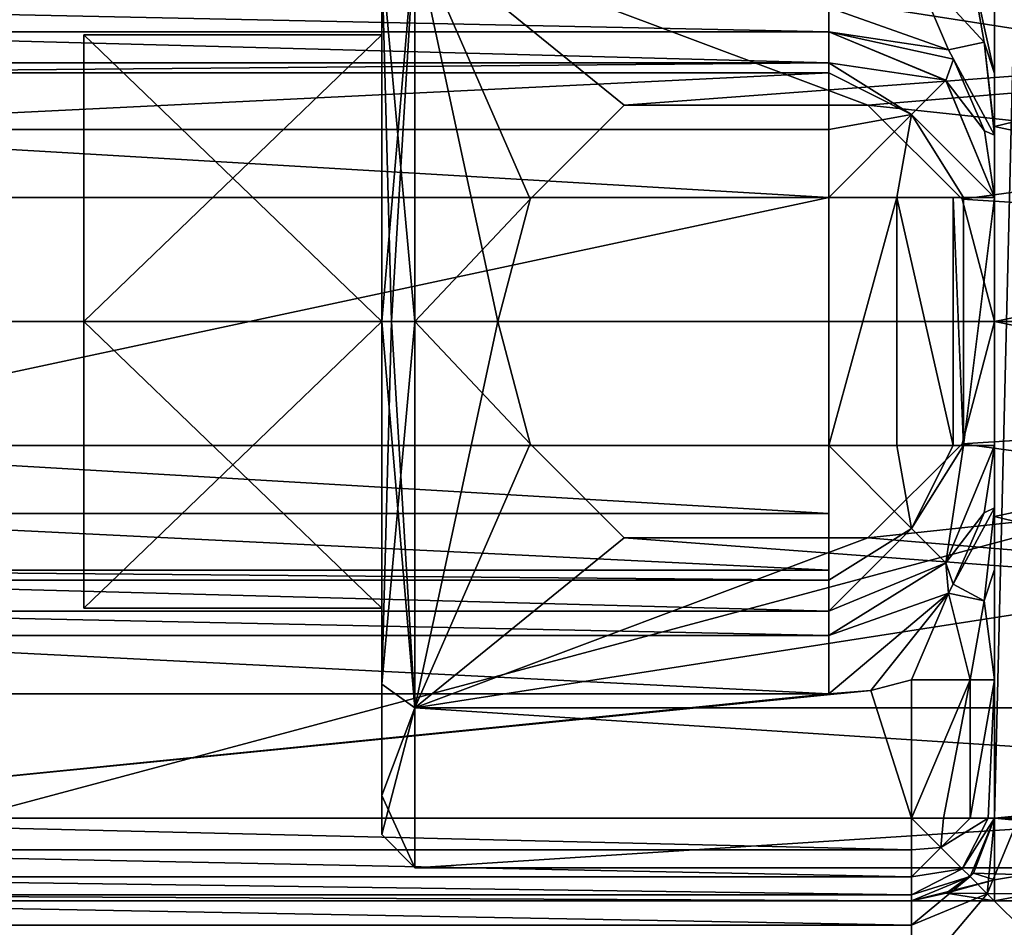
# Model space of a CAD drawing. Extents: x -50 to 50, y -119 to 244.
# Tile 76 of 112: x 12.61 to 18.56, y -3.66 to 1.82. Entities that reach past the tile are written whole.
import ezdxf

# ---------------------------------------------------------------- set-up
doc = ezdxf.new("R2010")
doc.units = 0
doc.header["$LTSCALE"] = 65.185185
for name, color, linetype in [('1034', 7, 'CONTINUOUS'), ('1052', 7, 'CONTINUOUS'), ('1083', 7, 'CONTINUOUS'), ('1084', 7, 'CONTINUOUS'), ('1085', 7, 'CONTINUOUS'), ('1086', 7, 'CONTINUOUS'), ('1087', 7, 'CONTINUOUS'), ('1088', 7, 'CONTINUOUS'), ('1091', 7, 'CONTINUOUS'), ('1092', 7, 'CONTINUOUS'), ('1093', 7, 'CONTINUOUS'), ('1094', 7, 'CONTINUOUS'), ('11', 7, 'CONTINUOUS'), ('114', 7, 'CONTINUOUS'), ('12', 7, 'CONTINUOUS'), ('13', 7, 'CONTINUOUS'), ('14', 7, 'CONTINUOUS'), ('15', 7, 'CONTINUOUS'), ('260', 7, 'CONTINUOUS'), ('265', 7, 'CONTINUOUS'), ('266', 7, 'CONTINUOUS'), ('398', 7, 'CONTINUOUS'), ('399', 7, 'CONTINUOUS'), ('413', 7, 'CONTINUOUS'), ('415', 7, 'CONTINUOUS'), ('416', 7, 'CONTINUOUS'), ('421', 7, 'CONTINUOUS'), ('819', 7, 'CONTINUOUS'), ('820', 7, 'CONTINUOUS'), ('824', 7, 'CONTINUOUS'), ('825', 7, 'CONTINUOUS'), ('826', 7, 'CONTINUOUS'), ('827', 7, 'CONTINUOUS'), ('828', 7, 'CONTINUOUS'), ('829', 7, 'CONTINUOUS'), ('830', 7, 'CONTINUOUS'), ('833', 7, 'CONTINUOUS'), ('834', 7, 'CONTINUOUS'), ('836', 7, 'CONTINUOUS'), ('837', 7, 'CONTINUOUS'), ('838', 7, 'CONTINUOUS'), ('839', 7, 'CONTINUOUS'), ('840', 7, 'CONTINUOUS'), ('841', 7, 'CONTINUOUS'), ('842', 7, 'CONTINUOUS'), ('844', 7, 'CONTINUOUS'), ('9', 7, 'CONTINUOUS')]:
    doc.layers.add(name, color=color, linetype=linetype)

msp = doc.modelspace()

# ---------------------------------------------------------------- linework, layer by layer
at = {"layer": '1034', "linetype": 'CONTINUOUS'}
for points in [[(18, -2.1642, 52.5), (18, -3, 52.5), (17.7537, -2.2284, 52.5), (18, -2.1642, 52.5)], [(10, -3, 52.5), (17.5, -2.25, 52.5), (17.7537, -2.2284, 52.5), (10, -3, 52.5)], [(18, -3, 52.5), (10, -3, 52.5), (17.7537, -2.2284, 52.5), (18, -3, 52.5)], [(10.5, -2.25, 52.5), (17.5, -2.25, 52.5), (10, -3, 52.5), (10.5, -2.25, 52.5)]]:
    msp.add_3dface(points, dxfattribs=at)
at = {"layer": '1052', "linetype": 'CONTINUOUS'}
for points in [[(18.5, 1.178, 45.7042), (18.5, 3, 47.1972), (18.5, 3, 43.5), (18.5, 1.178, 45.7042)], [(18.5, 1.178, 45.7042), (18.5, 3, 43.5), (18.5, -3, 43.5), (18.5, 1.178, 45.7042)], [(18.5, -1.178, 45.7042), (18.5, 1.178, 45.7042), (18.5, -3, 43.5), (18.5, -1.178, 45.7042)], [(18.5, -3, 47.1972), (18.5, -1.178, 45.7042), (18.5, -3, 43.5), (18.5, -3, 47.1972)]]:
    msp.add_3dface(points, dxfattribs=at)
at = {"layer": '1083', "linetype": 'CONTINUOUS'}
for points in [[(15, -2.3335, 46.6665), (15, 0, 45.7), (15.6951, -0.7398, 45.784), (15, -2.3335, 46.6665)], [(15.6951, -0.7398, 45.784), (15, 0, 45.7), (15.5, 0, 45.7), (15.6951, -0.7398, 45.784)], [(15, 0, 52.3), (15, -2.3335, 51.3335), (15.5, 0, 52.3), (15, 0, 52.3)], [(15.5, 0, 52.3), (15, -2.3335, 51.3335), (15.6951, -0.7398, 52.216), (15.5, 0, 52.3)], [(17.7354, -1.3074, 52.03), (15, -2.3335, 51.3335), (30, 0, 52.3), (17.7354, -1.3074, 52.03)], [(30, 0, 52.3), (15, -2.3335, 51.3335), (30, -2.3335, 51.3335), (30, 0, 52.3)], [(18.3049, -0.7398, 52.216), (17.7354, -1.3074, 52.03), (30, 0, 52.3), (18.3049, -0.7398, 52.216)], [(18.5, 0, 52.3), (18.3049, -0.7398, 52.216), (30, 0, 52.3), (18.5, 0, 52.3)], [(18.5, 0, 45.7), (30, -2.3335, 46.6665), (18.3049, -0.7398, 45.784), (18.5, 0, 45.7)], [(30, 0, 45.7), (30, -2.3335, 46.6665), (18.5, 0, 45.7), (30, 0, 45.7)], [(16.2646, -1.3074, 45.97), (15, -2.3335, 46.6665), (15.6951, -0.7398, 45.784), (16.2646, -1.3074, 45.97)], [(15.6951, -0.7398, 52.216), (15, -2.3335, 51.3335), (16.2646, -1.3074, 52.03), (15.6951, -0.7398, 52.216)], [(18.3049, -0.7398, 45.784), (30, -2.3335, 46.6665), (17.7354, -1.3074, 45.97), (18.3049, -0.7398, 45.784)], [(30, -2.3335, 46.6665), (15, -2.3335, 46.6665), (16.2646, -1.3074, 45.97), (30, -2.3335, 46.6665)], [(16.2646, -1.3074, 52.03), (15, -2.3335, 51.3335), (17.7354, -1.3074, 52.03), (16.2646, -1.3074, 52.03)], [(17.7354, -1.3074, 45.97), (30, -2.3335, 46.6665), (16.2646, -1.3074, 45.97), (17.7354, -1.3074, 45.97)], [(15, -3.3, 49), (15, -2.3335, 46.6665), (30, -3.3, 49), (15, -3.3, 49)], [(30, -3.3, 49), (15, -2.3335, 46.6665), (30, -2.3335, 46.6665), (30, -3.3, 49)], [(15, -2.3335, 51.3335), (15, -3.3, 49), (30, -2.3335, 51.3335), (15, -2.3335, 51.3335)], [(30, -2.3335, 51.3335), (15, -3.3, 49), (30, -3.3, 49), (30, -2.3335, 51.3335)]]:
    msp.add_3dface(points, dxfattribs=at)
at = {"layer": '1084', "linetype": 'CONTINUOUS'}
for points in [[(14.8, 2.1911, 46.807), (14.8, 0, 45.9), (14.8, 1.732, 48), (14.8, 2.1911, 46.807)], [(14.8, 2.1911, 51.193), (14.8, 2.1911, 46.807), (14.8, 1.732, 48), (14.8, 2.1911, 51.193)], [(14.8, 0, 52.1), (14.8, 2.1911, 51.193), (14.8, 0, 51), (14.8, 0, 52.1)], [(14.8, 0, 51), (14.8, 2.1911, 51.193), (14.8, 1.732, 50), (14.8, 0, 51)], [(14.8, 1.732, 50), (14.8, 2.1911, 51.193), (14.8, 1.732, 48), (14.8, 1.732, 50)], [(14.8, 0, 45.9), (14.8, 0, 47), (14.8, 1.732, 48), (14.8, 0, 45.9)], [(14.8, 0, 45.9), (14.8, -2.1911, 46.807), (14.8, 0, 47), (14.8, 0, 45.9)], [(14.8, -2.1911, 51.193), (14.8, 0, 52.1), (14.8, -1.732, 50), (14.8, -2.1911, 51.193)], [(14.8, -1.732, 50), (14.8, 0, 52.1), (14.8, 0, 51), (14.8, -1.732, 50)], [(14.8, 0, 47), (14.8, -2.1911, 46.807), (14.8, -1.732, 48), (14.8, 0, 47)], [(14.8, -2.1911, 46.807), (14.8, -2.1911, 51.193), (14.8, -1.732, 50), (14.8, -2.1911, 46.807)], [(14.8, -1.732, 48), (14.8, -2.1911, 46.807), (14.8, -1.732, 50), (14.8, -1.732, 48)], [(14.8, -2.8638, 50.187), (14.8, -2.1911, 51.193), (14.8, -2.8638, 47.813), (14.8, -2.8638, 50.187)], [(14.8, -2.8638, 47.813), (14.8, -2.1911, 51.193), (14.8, -2.1911, 46.807), (14.8, -2.8638, 47.813)], [(14.8, -3.1, 49), (14.8, -2.8638, 50.187), (14.8, -2.8638, 47.813), (14.8, -3.1, 49)]]:
    msp.add_3dface(points, dxfattribs=at)
at = {"layer": '1085', "linetype": 'CONTINUOUS'}
for points in [[(15.5, 0, 45.7), (15, 0, 45.7), (15, 2.3335, 46.6665), (15.5, 0, 45.7)], [(15, 2.3335, 51.3335), (15, 0, 52.3), (15.6951, 0.7398, 52.216), (15, 2.3335, 51.3335)], [(15, 2.3335, 46.6665), (30, 0, 45.7), (17.7354, 1.3074, 45.97), (15, 2.3335, 46.6665)], [(30, 0, 45.7), (15, 2.3335, 46.6665), (30, 2.3335, 46.6665), (30, 0, 45.7)], [(15.5, 0, 45.7), (15, 2.3335, 46.6665), (15.6951, 0.7398, 45.784), (15.5, 0, 45.7)], [(30, 2.3335, 51.3335), (15, 2.3335, 51.3335), (16.2646, 1.3074, 52.03), (30, 2.3335, 51.3335)], [(16.2646, 1.3074, 52.03), (15, 2.3335, 51.3335), (15.6951, 0.7398, 52.216), (16.2646, 1.3074, 52.03)], [(15.6951, 0.7398, 45.784), (15, 2.3335, 46.6665), (16.2646, 1.3074, 45.97), (15.6951, 0.7398, 45.784)], [(16.2646, 1.3074, 45.97), (15, 2.3335, 46.6665), (17.7354, 1.3074, 45.97), (16.2646, 1.3074, 45.97)], [(17.7354, 1.3074, 52.03), (30, 2.3335, 51.3335), (16.2646, 1.3074, 52.03), (17.7354, 1.3074, 52.03)], [(18.3049, 0.7398, 52.216), (30, 2.3335, 51.3335), (17.7354, 1.3074, 52.03), (18.3049, 0.7398, 52.216)], [(18.5, 0, 52.3), (30, 2.3335, 51.3335), (18.3049, 0.7398, 52.216), (18.5, 0, 52.3)], [(18.5, 0, 52.3), (30, 0, 52.3), (30, 2.3335, 51.3335), (18.5, 0, 52.3)], [(17.7354, 1.3074, 45.97), (30, 0, 45.7), (18.3049, 0.7398, 45.784), (17.7354, 1.3074, 45.97)], [(15, 0, 52.3), (15.5, 0, 52.3), (15.6951, 0.7398, 52.216), (15, 0, 52.3)], [(30, 0, 45.7), (18.5, 0, 45.7), (18.3049, 0.7398, 45.784), (30, 0, 45.7)]]:
    msp.add_3dface(points, dxfattribs=at)
at = {"layer": '1086', "linetype": 'CONTINUOUS'}
for points in [[(14.8, 0, 47), (14.8, -1.732, 48), (13, 0, 47), (14.8, 0, 47)], [(13, 0, 47), (14.8, -1.732, 48), (13, -1.732, 48), (13, 0, 47)], [(14.8, -1.732, 50), (14.8, 0, 51), (13, -1.732, 50), (14.8, -1.732, 50)], [(13, -1.732, 50), (14.8, 0, 51), (13, 0, 51), (13, -1.732, 50)], [(14.8, -1.732, 48), (14.8, -1.732, 50), (13, -1.732, 48), (14.8, -1.732, 48)], [(13, -1.732, 48), (14.8, -1.732, 50), (13, -1.732, 50), (13, -1.732, 48)]]:
    msp.add_3dface(points, dxfattribs=at)
at = {"layer": '1087', "linetype": 'CONTINUOUS'}
for points in [[(13, 0, 47), (13, 0, 51), (13, 1.732, 50), (13, 0, 47)], [(13, 1.732, 48), (13, 0, 47), (13, 1.732, 50), (13, 1.732, 48)], [(13, 0, 47), (13, -1.732, 48), (13, 0, 51), (13, 0, 47)], [(13, -1.732, 48), (13, -1.732, 50), (13, 0, 51), (13, -1.732, 48)]]:
    msp.add_3dface(points, dxfattribs=at)
at = {"layer": '1088', "linetype": 'CONTINUOUS'}
for points in [[(14.8, 1.732, 48), (14.8, 0, 47), (13, 1.732, 48), (14.8, 1.732, 48)], [(14.8, 0, 47), (13, 0, 47), (13, 1.732, 48), (14.8, 0, 47)], [(14.8, 0, 51), (14.8, 1.732, 50), (13, 0, 51), (14.8, 0, 51)], [(14.8, 1.732, 50), (14.8, 1.732, 48), (13, 1.732, 50), (14.8, 1.732, 50)], [(13, 0, 51), (14.8, 1.732, 50), (13, 1.732, 50), (13, 0, 51)], [(14.8, 1.732, 48), (13, 1.732, 48), (13, 1.732, 50), (14.8, 1.732, 48)]]:
    msp.add_3dface(points, dxfattribs=at)
at = {"layer": '1091', "linetype": 'CONTINUOUS'}
for points in [[(15.5, 0, 52.3), (15.6951, -0.7398, 52.216), (15.5, 0, 45.7), (15.5, 0, 52.3)], [(15.6951, -0.7398, 52.216), (15.6951, -0.7398, 45.784), (15.5, 0, 45.7), (15.6951, -0.7398, 52.216)], [(18.3049, -0.7398, 52.216), (18.5, 0, 52.3), (18.3049, -0.7398, 45.784), (18.3049, -0.7398, 52.216)], [(18.5, 0, 52.3), (18.5, 0, 45.7), (18.3049, -0.7398, 45.784), (18.5, 0, 52.3)], [(15.6951, -0.7398, 52.216), (16.2646, -1.3074, 52.03), (15.6951, -0.7398, 45.784), (15.6951, -0.7398, 52.216)], [(16.2646, -1.3074, 52.03), (16.2646, -1.3074, 45.97), (15.6951, -0.7398, 45.784), (16.2646, -1.3074, 52.03)], [(17.7354, -1.3074, 52.03), (18.3049, -0.7398, 52.216), (17.7354, -1.3074, 45.97), (17.7354, -1.3074, 52.03)], [(18.3049, -0.7398, 52.216), (18.3049, -0.7398, 45.784), (17.7354, -1.3074, 45.97), (18.3049, -0.7398, 52.216)], [(16.2646, -1.3074, 52.03), (17.7354, -1.3074, 52.03), (16.2646, -1.3074, 45.97), (16.2646, -1.3074, 52.03)], [(17.7354, -1.3074, 52.03), (17.7354, -1.3074, 45.97), (16.2646, -1.3074, 45.97), (17.7354, -1.3074, 52.03)]]:
    msp.add_3dface(points, dxfattribs=at)
at = {"layer": '1092', "linetype": 'CONTINUOUS'}
for points in [[(15.6951, 0.7398, 45.784), (16.2646, 1.3074, 45.97), (15.6951, 0.7398, 52.216), (15.6951, 0.7398, 45.784)], [(16.2646, 1.3074, 45.97), (16.2646, 1.3074, 52.03), (15.6951, 0.7398, 52.216), (16.2646, 1.3074, 45.97)], [(16.2646, 1.3074, 45.97), (17.7354, 1.3074, 45.97), (16.2646, 1.3074, 52.03), (16.2646, 1.3074, 45.97)], [(17.7354, 1.3074, 45.97), (17.7354, 1.3074, 52.03), (16.2646, 1.3074, 52.03), (17.7354, 1.3074, 45.97)], [(17.7354, 1.3074, 45.97), (18.3049, 0.7398, 45.784), (17.7354, 1.3074, 52.03), (17.7354, 1.3074, 45.97)], [(18.3049, 0.7398, 45.784), (18.3049, 0.7398, 52.216), (17.7354, 1.3074, 52.03), (18.3049, 0.7398, 45.784)], [(15.5, 0, 52.3), (15.5, 0, 45.7), (15.6951, 0.7398, 45.784), (15.5, 0, 52.3)], [(15.5, 0, 52.3), (15.6951, 0.7398, 45.784), (15.6951, 0.7398, 52.216), (15.5, 0, 52.3)], [(18.5, 0, 45.7), (18.5, 0, 52.3), (18.3049, 0.7398, 52.216), (18.5, 0, 45.7)], [(18.3049, 0.7398, 45.784), (18.5, 0, 45.7), (18.3049, 0.7398, 52.216), (18.3049, 0.7398, 45.784)]]:
    msp.add_3dface(points, dxfattribs=at)
at = {"layer": '1093', "linetype": 'CONTINUOUS'}
for points in [[(15, 0, 45.7), (14.8, 2.1911, 46.807), (15, 2.3335, 46.6665), (15, 0, 45.7)], [(14.8, 2.1911, 51.193), (14.8, 0, 52.1), (15, 2.3335, 51.3335), (14.8, 2.1911, 51.193)], [(15, 2.3335, 51.3335), (14.8, 0, 52.1), (14.8586, 0, 52.2414), (15, 2.3335, 51.3335)], [(15, 0, 52.3), (15, 2.3335, 51.3335), (14.8586, 0, 52.2414), (15, 0, 52.3)], [(14.8, 2.1911, 46.807), (15, 0, 45.7), (14.8586, 0, 45.7586), (14.8, 2.1911, 46.807)], [(14.8, 0, 45.9), (14.8, 2.1911, 46.807), (14.8586, 0, 45.7586), (14.8, 0, 45.9)]]:
    msp.add_3dface(points, dxfattribs=at)
at = {"layer": '1094', "linetype": 'CONTINUOUS'}
for points in [[(14.8, 0, 45.9), (15, -2.3335, 46.6665), (14.8, -2.1911, 46.807), (14.8, 0, 45.9)], [(15, -2.3335, 46.6665), (14.8, 0, 45.9), (14.8586, 0, 45.7586), (15, -2.3335, 46.6665)], [(15, -2.3335, 51.3335), (15, 0, 52.3), (14.8, -2.1911, 51.193), (15, -2.3335, 51.3335)], [(14.8, -2.1911, 51.193), (15, 0, 52.3), (14.8586, 0, 52.2414), (14.8, -2.1911, 51.193)], [(14.8, 0, 52.1), (14.8, -2.1911, 51.193), (14.8586, 0, 52.2414), (14.8, 0, 52.1)], [(15, 0, 45.7), (15, -2.3335, 46.6665), (14.8586, 0, 45.7586), (15, 0, 45.7)], [(15, -2.3335, 46.6665), (14.8, -2.8638, 47.813), (14.8, -2.1911, 46.807), (15, -2.3335, 46.6665)], [(15, -2.3335, 51.3335), (14.8, -2.1911, 51.193), (14.8, -2.8638, 50.187), (15, -2.3335, 51.3335)], [(15, -2.3335, 46.6665), (15, -3.3, 49), (14.8, -2.8638, 47.813), (15, -2.3335, 46.6665)], [(15, -3.3, 49), (15, -2.3335, 51.3335), (14.8, -3.1, 49), (15, -3.3, 49)], [(15, -2.3335, 51.3335), (14.8, -2.8638, 50.187), (14.8, -3.1, 49), (15, -2.3335, 51.3335)], [(15, -3.3, 49), (14.8, -3.1, 49), (14.8, -2.8638, 47.813), (15, -3.3, 49)]]:
    msp.add_3dface(points, dxfattribs=at)
at = {"layer": '11', "linetype": 'CONTINUOUS'}
for points in [[(20.45, 0, 5.95), (20.45, 0, 2.05), (17.7102, -10.225, 2.05), (20.45, 0, 5.95)], [(17.7102, -10.225, 5.95), (20.45, 0, 5.95), (17.7102, -10.225, 2.05), (17.7102, -10.225, 5.95)]]:
    msp.add_3dface(points, dxfattribs=at)
at = {"layer": '114', "linetype": 'CONTINUOUS'}
for points in [[(-23.5, 0, 71), (23.5, 0, 71), (20.3561, 11.7422, 71), (-23.5, 0, 71)], [(-20.3561, 11.7422, 71), (-23.5, 0, 71), (20.3561, 11.7422, 71), (-20.3561, 11.7422, 71)], [(-20.3561, -11.7422, 71), (23.5, 0, 71), (-23.5, 0, 71), (-20.3561, -11.7422, 71)], [(20.3561, -11.7422, 71), (23.5, 0, 71), (-20.3561, -11.7422, 71), (20.3561, -11.7422, 71)]]:
    msp.add_3dface(points, dxfattribs=at)
at = {"layer": '12', "linetype": 'CONTINUOUS'}
for points in [[(18.6196, 10.7499, 1), (21.5, 0, 1), (17.7102, 10.225, 2.05), (18.6196, 10.7499, 1)], [(21.5, 0, 1), (20.45, 0, 2.05), (17.7102, 10.225, 2.05), (21.5, 0, 1)]]:
    msp.add_3dface(points, dxfattribs=at)
at = {"layer": '13', "linetype": 'CONTINUOUS'}
msp.add_3dface([(18.6196, 10.7499, 7), (17.7102, 10.225, 5.95), (20.45, 0, 5.95), (18.6196, 10.7499, 7)], dxfattribs=at)
at = {"layer": '14', "linetype": 'CONTINUOUS'}
msp.add_3dface([(20.45, 0, 2.05), (18.6196, -10.7499, 1), (17.7102, -10.225, 2.05), (20.45, 0, 2.05)], dxfattribs=at)
at = {"layer": '15', "linetype": 'CONTINUOUS'}
for points in [[(18.6196, -10.7499, 7), (21.5, 0, 7), (17.7102, -10.225, 5.95), (18.6196, -10.7499, 7)], [(21.5, 0, 7), (20.45, 0, 5.95), (17.7102, -10.225, 5.95), (21.5, 0, 7)]]:
    msp.add_3dface(points, dxfattribs=at)
at = {"layer": '260', "linetype": 'CONTINUOUS'}
for points in [[(10, -3.5, 43.5), (10, -3.5, 52), (18, -3.5, 43.5), (10, -3.5, 43.5)], [(18, -3.5, 43.5), (10, -3.5, 52), (18, -3.5, 49), (18, -3.5, 43.5)], [(18, -3.5, 49), (10, -3.5, 52), (18, -3.5, 52), (18, -3.5, 49)]]:
    msp.add_3dface(points, dxfattribs=at)
at = {"layer": '265', "linetype": 'CONTINUOUS'}
for points in [[(10.5, 1.75, 64), (10.5, 1.75, 53), (17.5, 1.75, 64), (10.5, 1.75, 64)], [(17.5, 1.75, 64), (10.5, 1.75, 53), (17.5, 1.75, 53), (17.5, 1.75, 64)]]:
    msp.add_3dface(points, dxfattribs=at)
at = {"layer": '266', "linetype": 'CONTINUOUS'}
for points in [[(17.5, -1.75, 64), (17.5, -1.75, 53), (10.5, -1.75, 64), (17.5, -1.75, 64)], [(10.5, -1.75, 64), (17.5, -1.75, 53), (10.5, -1.75, 53), (10.5, -1.75, 64)]]:
    msp.add_3dface(points, dxfattribs=at)
at = {"layer": '398', "linetype": 'CONTINUOUS'}
for points in [[(18.5, 3, 50.8028), (23.8721, 2.4749, 51.4748), (18.5, 1.178, 52.2958), (18.5, 3, 50.8028)], [(23.8721, 2.4749, 51.4748), (24, 0, 52.5), (18.5, 1.178, 52.2958), (23.8721, 2.4749, 51.4748)], [(18.5, 1.178, 52.2958), (24, 0, 52.5), (18.5, -1.178, 52.2958), (18.5, 1.178, 52.2958)], [(24, 0, 52.5), (23.8721, -2.4749, 51.4748), (18.5, -1.178, 52.2958), (24, 0, 52.5)], [(18.5, -1.178, 52.2958), (23.8721, -2.4749, 51.4748), (18.5, -3, 50.8028), (18.5, -1.178, 52.2958)], [(23.8721, -2.4749, 51.4748), (23.7434, -3.5, 49), (18.5, -3, 50.8028), (23.8721, -2.4749, 51.4748)], [(18.5, -3, 50.8028), (23.7434, -3.5, 49), (18.3738, -3.332, 50.0712), (18.5, -3, 50.8028)], [(18.5, -3, 47.1972), (18.3738, -3.332, 47.9288), (18.5, -3.3727, 48.0646), (18.5, -3, 47.1972)], [(18.2089, -3.4543, 48.4361), (18, -3.5, 49), (18.5, -3.3727, 48.0646), (18.2089, -3.4543, 48.4361)], [(18.5, -3.3727, 48.0646), (18, -3.5, 49), (18.5, -3.5, 49), (18.5, -3.3727, 48.0646)], [(18.3738, -3.332, 50.0712), (23.7434, -3.5, 49), (18.2089, -3.4543, 49.564), (18.3738, -3.332, 50.0712)], [(18.3738, -3.332, 47.9288), (18.2089, -3.4543, 48.4361), (18.5, -3.3727, 48.0646), (18.3738, -3.332, 47.9288)], [(18, -3.5, 49), (18.2089, -3.4543, 49.564), (18.5, -3.5, 49), (18, -3.5, 49)], [(18.2089, -3.4543, 49.564), (23.7434, -3.5, 49), (18.5, -3.5, 49), (18.2089, -3.4543, 49.564)]]:
    msp.add_3dface(points, dxfattribs=at)
at = {"layer": '399', "linetype": 'CONTINUOUS'}
for points in [[(23.8721, 2.4749, 46.5252), (18.5, 3, 47.1972), (18.5, 1.178, 45.7042), (23.8721, 2.4749, 46.5252)], [(24, 0, 45.5), (23.8721, 2.4749, 46.5252), (18.5, 1.178, 45.7042), (24, 0, 45.5)], [(18.5, -1.178, 45.7042), (24, 0, 45.5), (18.5, 1.178, 45.7042), (18.5, -1.178, 45.7042)], [(23.8721, -2.4749, 46.5252), (24, 0, 45.5), (18.5, -1.178, 45.7042), (23.8721, -2.4749, 46.5252)], [(18.5, -3, 47.1972), (23.8721, -2.4749, 46.5252), (18.5, -1.178, 45.7042), (18.5, -3, 47.1972)], [(23.7434, -3.5, 49), (23.8721, -2.4749, 46.5252), (18.5, -3.5, 49), (23.7434, -3.5, 49)], [(23.8721, -2.4749, 46.5252), (18.5, -3, 47.1972), (18.5, -3.3727, 48.0646), (23.8721, -2.4749, 46.5252)], [(23.8721, -2.4749, 46.5252), (18.5, -3.3727, 48.0646), (18.5, -3.5, 49), (23.8721, -2.4749, 46.5252)]]:
    msp.add_3dface(points, dxfattribs=at)
at = {"layer": '413', "linetype": 'CONTINUOUS'}
for points in [[(10, -3.5, 43.5), (18, -3.5, 43.5), (18, -3.6464, 43.1464), (10, -3.5, 43.5)], [(10, -3.6464, 43.1464), (10, -3.5, 43.5), (18, -3.6464, 43.1464), (10, -3.6464, 43.1464)], [(18, -4, 43), (10, -4, 43), (10, -3.6464, 43.1464), (18, -4, 43)], [(18, -4, 43), (10, -3.6464, 43.1464), (18, -3.6464, 43.1464), (18, -4, 43)]]:
    msp.add_3dface(points, dxfattribs=at)
at = {"layer": '415', "linetype": 'CONTINUOUS'}
for points in [[(10.5, -1.75, 53), (17.5, -1.75, 53), (17.5, -1.8964, 52.6464), (10.5, -1.75, 53)], [(10.5, -1.8964, 52.6464), (10.5, -1.75, 53), (17.5, -1.8964, 52.6464), (10.5, -1.8964, 52.6464)], [(10.5, -2.25, 52.5), (10.5, -1.8964, 52.6464), (17.5, -2.25, 52.5), (10.5, -2.25, 52.5)], [(17.5, -2.25, 52.5), (10.5, -1.8964, 52.6464), (17.5, -1.8964, 52.6464), (17.5, -2.25, 52.5)]]:
    msp.add_3dface(points, dxfattribs=at)
at = {"layer": '416', "linetype": 'CONTINUOUS'}
for points in [[(17.5, 1.75, 53), (10.5, 1.75, 53), (10.5, 1.8964, 52.6464), (17.5, 1.75, 53)], [(17.5, 1.8964, 52.6464), (17.5, 1.75, 53), (10.5, 1.8964, 52.6464), (17.5, 1.8964, 52.6464)]]:
    msp.add_3dface(points, dxfattribs=at)
at = {"layer": '421', "linetype": 'CONTINUOUS'}
for points in [[(10, -3.192, 52.4617), (10, -3, 52.5), (18, -3.1919, 52.4617), (10, -3.192, 52.4617)], [(18, -3.1919, 52.4617), (10, -3, 52.5), (18, -3, 52.5), (18, -3.1919, 52.4617)], [(18, -3.3544, 52.3528), (10, -3.192, 52.4617), (18, -3.1919, 52.4617), (18, -3.3544, 52.3528)], [(10, -3.3544, 52.3527), (10, -3.192, 52.4617), (18, -3.3544, 52.3528), (10, -3.3544, 52.3527)], [(10, -3.4626, 52.1897), (10, -3.3544, 52.3527), (18, -3.4626, 52.1897), (10, -3.4626, 52.1897)], [(18, -3.4626, 52.1897), (10, -3.3544, 52.3527), (18, -3.3544, 52.3528), (18, -3.4626, 52.1897)], [(18, -3.5, 52), (10, -3.5, 52), (10, -3.4626, 52.1897), (18, -3.5, 52)], [(18, -3.5, 52), (10, -3.4626, 52.1897), (18, -3.4626, 52.1897), (18, -3.5, 52)]]:
    msp.add_3dface(points, dxfattribs=at)
at = {"layer": '819', "linetype": 'CONTINUOUS'}
for points in [[(10.5, 0.75, 65), (17.5, 0.75, 65), (10.5, -0.75, 65), (10.5, 0.75, 65)], [(10.5, -0.75, 65), (17.5, 0.75, 65), (17.5, -0.75, 65), (10.5, -0.75, 65)]]:
    msp.add_3dface(points, dxfattribs=at)
at = {"layer": '820', "linetype": 'CONTINUOUS'}
for points in [[(10.5, -0.75, 65), (17.5, -0.75, 65), (17.5, -1.1601, 64.9121), (10.5, -0.75, 65)], [(10.5, -1.1601, 64.9121), (10.5, -0.75, 65), (17.5, -1.1601, 64.9121), (10.5, -1.1601, 64.9121)], [(10.5, -1.5013, 64.66), (10.5, -1.1601, 64.9121), (17.5, -1.5013, 64.66), (10.5, -1.5013, 64.66)], [(17.5, -1.5013, 64.66), (10.5, -1.1601, 64.9121), (17.5, -1.1601, 64.9121), (17.5, -1.5013, 64.66)], [(10.5, -1.5623, 64.5832), (10.5, -1.5013, 64.66), (17.5, -1.5623, 64.5832), (10.5, -1.5623, 64.5832)], [(17.5, -1.5623, 64.5832), (10.5, -1.5013, 64.66), (17.5, -1.5013, 64.66), (17.5, -1.5623, 64.5832)], [(17.5, -1.75, 64), (10.5, -1.75, 64), (10.5, -1.5623, 64.5832), (17.5, -1.75, 64)], [(17.5, -1.75, 64), (10.5, -1.5623, 64.5832), (17.5, -1.5623, 64.5832), (17.5, -1.75, 64)]]:
    msp.add_3dface(points, dxfattribs=at)
at = {"layer": '824', "linetype": 'CONTINUOUS'}
for points in [[(10.5, 1.75, 64), (17.5, 1.75, 64), (17.5, 1.5623, 64.5832), (10.5, 1.75, 64)], [(10.5, 1.5623, 64.5832), (10.5, 1.75, 64), (17.5, 1.5623, 64.5832), (10.5, 1.5623, 64.5832)], [(10.5, 1.5013, 64.66), (10.5, 1.5623, 64.5832), (17.5, 1.5623, 64.5832), (10.5, 1.5013, 64.66)], [(17.5, 1.5013, 64.66), (10.5, 1.5013, 64.66), (17.5, 1.5623, 64.5832), (17.5, 1.5013, 64.66)], [(10.5, 1.1601, 64.912), (10.5, 1.5013, 64.66), (17.5, 1.5013, 64.66), (10.5, 1.1601, 64.912)], [(17.5, 1.1601, 64.9121), (10.5, 1.1601, 64.912), (17.5, 1.5013, 64.66), (17.5, 1.1601, 64.9121)], [(17.5, 0.75, 65), (10.5, 0.75, 65), (10.5, 1.1601, 64.912), (17.5, 0.75, 65)], [(17.5, 0.75, 65), (10.5, 1.1601, 64.912), (17.5, 1.1601, 64.9121), (17.5, 0.75, 65)]]:
    msp.add_3dface(points, dxfattribs=at)
at = {"layer": '825', "linetype": 'CONTINUOUS'}
for points in [[(18.5, 3, 50.8028), (18.5, 1.178, 52.2958), (18.5, 2.1642, 52), (18.5, 3, 50.8028)], [(18.5, 2.1642, 52), (18.5, 1.178, 52.2958), (18.5, 1.4973, 52.2007), (18.5, 2.1642, 52)], [(18.5, 1.4973, 52.2007), (18.5, 1.178, 52.2958), (18.5, 1.1451, 52.4943), (18.5, 1.4973, 52.2007)], [(18.5, 1.178, 52.2958), (18.5, -1.178, 52.2958), (18.5, -1.145, 52.4944), (18.5, 1.178, 52.2958)], [(18.5, 1.1451, 52.4943), (18.5, 1.178, 52.2958), (18.5, -1.145, 52.4944), (18.5, 1.1451, 52.4943)], [(18.5, 1.1261, 52.5147), (18.5, 1.1451, 52.4943), (18.5, -1.1262, 52.5146), (18.5, 1.1261, 52.5147)], [(18.5, -1.1262, 52.5146), (18.5, 1.1451, 52.4943), (18.5, -1.145, 52.4944), (18.5, -1.1262, 52.5146)], [(18.5, 0.75, 53), (18.5, 1.1261, 52.5147), (18.5, -0.75, 53), (18.5, 0.75, 53)], [(18.5, -0.75, 53), (18.5, 1.1261, 52.5147), (18.5, -1.1262, 52.5146), (18.5, -0.75, 53)], [(18.5, 0.75, 58.5), (18.5, 0.75, 53), (18.5, -0.75, 58.5), (18.5, 0.75, 58.5)], [(18.5, -0.75, 58.5), (18.5, 0.75, 53), (18.5, -0.75, 53), (18.5, -0.75, 58.5)], [(18.5, 0.75, 64), (18.5, 0.75, 58.5), (18.5, -0.75, 64), (18.5, 0.75, 64)], [(18.5, -0.75, 64), (18.5, 0.75, 58.5), (18.5, -0.75, 58.5), (18.5, -0.75, 64)], [(18.5, -1.145, 52.4944), (18.5, -1.178, 52.2958), (18.5, -1.4978, 52.2003), (18.5, -1.145, 52.4944)], [(18.5, -1.178, 52.2958), (18.5, -3, 50.8028), (18.5, -1.4978, 52.2003), (18.5, -1.178, 52.2958)], [(18.5, -3, 50.8028), (18.5, -2.1642, 52), (18.5, -1.4978, 52.2003), (18.5, -3, 50.8028)], [(18.5, -2.1642, 52), (18.5, -3, 50.8028), (18.5, -3, 52), (18.5, -2.1642, 52)]]:
    msp.add_3dface(points, dxfattribs=at)
at = {"layer": '826', "linetype": 'CONTINUOUS'}
for points in [[(18.2071, -1.4571, 64), (18.5, -0.75, 64), (18.2072, -1.457, 53), (18.2071, -1.4571, 64)], [(18.5, -0.75, 64), (18.5, -0.75, 58.5), (18.2072, -1.457, 53), (18.5, -0.75, 64)], [(18.5, -0.75, 58.5), (18.5, -0.75, 53), (18.2072, -1.457, 53), (18.5, -0.75, 58.5)], [(17.5, -1.75, 53), (18.2071, -1.4571, 64), (18.2072, -1.457, 53), (17.5, -1.75, 53)], [(17.5, -1.75, 53), (17.5, -1.75, 64), (18.2071, -1.4571, 64), (17.5, -1.75, 53)]]:
    msp.add_3dface(points, dxfattribs=at)
at = {"layer": '827', "linetype": 'CONTINUOUS'}
for points in [[(17.5, 1.75, 64), (17.5, 1.75, 53), (18.2075, 1.4567, 53), (17.5, 1.75, 64)], [(18.2071, 1.4571, 64), (17.5, 1.75, 64), (18.2075, 1.4567, 53), (18.2071, 1.4571, 64)], [(18.5, 0.75, 53), (18.5, 0.75, 58.5), (18.2071, 1.4571, 64), (18.5, 0.75, 53)], [(18.5, 0.75, 53), (18.2071, 1.4571, 64), (18.2075, 1.4567, 53), (18.5, 0.75, 53)], [(18.5, 0.75, 58.5), (18.5, 0.75, 64), (18.2071, 1.4571, 64), (18.5, 0.75, 58.5)]]:
    msp.add_3dface(points, dxfattribs=at)
at = {"layer": '828', "linetype": 'CONTINUOUS'}
for points in [[(17.5, 1.5623, 64.5832), (17.5, 1.75, 64), (18.2071, 1.4571, 64), (17.5, 1.5623, 64.5832)], [(17.5, 1.5013, 64.66), (17.5, 1.5623, 64.5832), (18, 1.25, 64.7071), (17.5, 1.5013, 64.66)], [(17.5, 1.5623, 64.5832), (18.2071, 1.4571, 64), (18, 1.25, 64.7071), (17.5, 1.5623, 64.5832)], [(17.5, 1.1601, 64.9121), (17.5, 1.5013, 64.66), (18, 1.25, 64.7071), (17.5, 1.1601, 64.9121)], [(18.2071, 1.4571, 64), (18.5, 0.75, 64), (18, 1.25, 64.7071), (18.2071, 1.4571, 64)], [(17.5, 0.75, 65), (17.5, 1.1601, 64.9121), (18, 1.25, 64.7071), (17.5, 0.75, 65)], [(17.9101, 0.75, 64.912), (17.5, 0.75, 65), (18, 1.25, 64.7071), (17.9101, 0.75, 64.912)], [(18.3123, 0.75, 64.5832), (17.9101, 0.75, 64.912), (18, 1.25, 64.7071), (18.3123, 0.75, 64.5832)], [(18.5, 0.75, 64), (18.3123, 0.75, 64.5832), (18, 1.25, 64.7071), (18.5, 0.75, 64)], [(18.2513, 0.75, 64.66), (17.9101, 0.75, 64.912), (18.3123, 0.75, 64.5832), (18.2513, 0.75, 64.66)]]:
    msp.add_3dface(points, dxfattribs=at)
at = {"layer": '829', "linetype": 'CONTINUOUS'}
for points in [[(17.5, -0.75, 65), (17.5, 0.75, 65), (17.9101, 0.75, 64.912), (17.5, -0.75, 65)], [(17.5, -0.75, 65), (17.9101, 0.75, 64.912), (17.9101, -0.75, 64.9121), (17.5, -0.75, 65)], [(17.9101, 0.75, 64.912), (18.2513, 0.75, 64.66), (18.2513, -0.75, 64.66), (17.9101, 0.75, 64.912)], [(17.9101, -0.75, 64.9121), (17.9101, 0.75, 64.912), (18.2513, -0.75, 64.66), (17.9101, -0.75, 64.9121)], [(18.2513, 0.75, 64.66), (18.3123, 0.75, 64.5832), (18.3123, -0.75, 64.5832), (18.2513, 0.75, 64.66)], [(18.2513, -0.75, 64.66), (18.2513, 0.75, 64.66), (18.3123, -0.75, 64.5832), (18.2513, -0.75, 64.66)], [(18.5, 0.75, 64), (18.5, -0.75, 64), (18.3123, -0.75, 64.5832), (18.5, 0.75, 64)], [(18.3123, 0.75, 64.5832), (18.5, 0.75, 64), (18.3123, -0.75, 64.5832), (18.3123, 0.75, 64.5832)]]:
    msp.add_3dface(points, dxfattribs=at)
at = {"layer": '830', "linetype": 'CONTINUOUS'}
for points in [[(17.5, -0.75, 65), (17.5, -1.5623, 64.5832), (17.5, -1.1601, 64.9121), (17.5, -0.75, 65)], [(17.5, -1.5623, 64.5832), (17.5, -0.75, 65), (18, -1.25, 64.7071), (17.5, -1.5623, 64.5832)], [(17.5, -0.75, 65), (17.9101, -0.75, 64.9121), (18, -1.25, 64.7071), (17.5, -0.75, 65)], [(17.9101, -0.75, 64.9121), (18.2513, -0.75, 64.66), (18, -1.25, 64.7071), (17.9101, -0.75, 64.9121)], [(18.3123, -0.75, 64.5832), (18.2071, -1.4571, 64), (18, -1.25, 64.7071), (18.3123, -0.75, 64.5832)], [(18.2513, -0.75, 64.66), (18.3123, -0.75, 64.5832), (18, -1.25, 64.7071), (18.2513, -0.75, 64.66)], [(18.5, -0.75, 64), (18.2071, -1.4571, 64), (18.3123, -0.75, 64.5832), (18.5, -0.75, 64)], [(17.5, -1.5623, 64.5832), (17.5, -1.5013, 64.66), (17.5, -1.1601, 64.9121), (17.5, -1.5623, 64.5832)], [(17.5, -1.75, 64), (17.5, -1.5623, 64.5832), (18, -1.25, 64.7071), (17.5, -1.75, 64)], [(18.2071, -1.4571, 64), (17.5, -1.75, 64), (18, -1.25, 64.7071), (18.2071, -1.4571, 64)]]:
    msp.add_3dface(points, dxfattribs=at)
at = {"layer": '833', "linetype": 'CONTINUOUS'}
for points in [[(18.5, -3, 52), (18.3738, -3.332, 50.0712), (18.3536, -3.3536, 52), (18.5, -3, 52)], [(18.5, -3, 50.8028), (18.3738, -3.332, 50.0712), (18.5, -3, 52), (18.5, -3, 50.8028)], [(18, -3.5, 49), (18, -3.5, 52), (18.3536, -3.3536, 52), (18, -3.5, 49)], [(18.2089, -3.4543, 49.564), (18, -3.5, 49), (18.3536, -3.3536, 52), (18.2089, -3.4543, 49.564)], [(18.3738, -3.332, 50.0712), (18.2089, -3.4543, 49.564), (18.3536, -3.3536, 52), (18.3738, -3.332, 50.0712)]]:
    msp.add_3dface(points, dxfattribs=at)
at = {"layer": '834', "linetype": 'CONTINUOUS'}
for points in [[(18.3738, -3.332, 47.9288), (18.5, -3, 47.1972), (18.3536, -3.3536, 43.5), (18.3738, -3.332, 47.9288)], [(18.3536, -3.3536, 43.5), (18.5, -3, 47.1972), (18.5, -3, 43.5), (18.3536, -3.3536, 43.5)], [(18, -3.5, 43.5), (18.2089, -3.4543, 48.4361), (18.3536, -3.3536, 43.5), (18, -3.5, 43.5)], [(18.2089, -3.4543, 48.4361), (18.3738, -3.332, 47.9288), (18.3536, -3.3536, 43.5), (18.2089, -3.4543, 48.4361)], [(18, -3.5, 43.5), (18, -3.5, 49), (18.2089, -3.4543, 48.4361), (18, -3.5, 43.5)]]:
    msp.add_3dface(points, dxfattribs=at)
at = {"layer": '836', "linetype": 'CONTINUOUS'}
for points in [[(18.5, -3, 43.5), (18.5, 3, 43.5), (18.6464, 3, 43.1464), (18.5, -3, 43.5)], [(18.5, -3, 43.5), (18.6464, 3, 43.1464), (18.6464, -3, 43.1464), (18.5, -3, 43.5)]]:
    msp.add_3dface(points, dxfattribs=at)
at = {"layer": '837', "linetype": 'CONTINUOUS'}
for points in [[(18.3536, -3.3536, 43.5), (18.5, -3, 43.5), (18.4571, -3.4571, 43.1464), (18.3536, -3.3536, 43.5)], [(18.6464, -3, 43.1464), (18.7071, -3.7071, 43), (18.4571, -3.4571, 43.1464), (18.6464, -3, 43.1464)], [(18.5, -3, 43.5), (18.6464, -3, 43.1464), (18.4571, -3.4571, 43.1464), (18.5, -3, 43.5)], [(18, -3.6464, 43.1464), (18, -3.5, 43.5), (18.3536, -3.3536, 43.5), (18, -3.6464, 43.1464)], [(18, -3.6464, 43.1464), (18.3536, -3.3536, 43.5), (18.4571, -3.4571, 43.1464), (18, -3.6464, 43.1464)], [(18.7071, -3.7071, 43), (18, -4, 43), (18.4571, -3.4571, 43.1464), (18.7071, -3.7071, 43)], [(18, -4, 43), (18, -3.6464, 43.1464), (18.4571, -3.4571, 43.1464), (18, -4, 43)]]:
    msp.add_3dface(points, dxfattribs=at)
at = {"layer": '838', "linetype": 'CONTINUOUS'}
for points in [[(18.2072, -1.457, 53), (18.5, -0.75, 53), (18.4386, -1.1551, 52.8525), (18.2072, -1.457, 53)], [(18.251, -1.5866, 52.6701), (18.2072, -1.457, 53), (18.4386, -1.1551, 52.8525), (18.251, -1.5866, 52.6701)], [(17.5, -1.8964, 52.6464), (17.5, -1.75, 53), (18.2072, -1.457, 53), (17.5, -1.8964, 52.6464)], [(17.5, -1.8964, 52.6464), (18.2072, -1.457, 53), (18.222, -1.6415, 52.6457), (17.5, -1.8964, 52.6464)], [(18.222, -1.6415, 52.6457), (18.2072, -1.457, 53), (18.251, -1.5866, 52.6701), (18.222, -1.6415, 52.6457)], [(17.5, -2.25, 52.5), (17.5, -1.8964, 52.6464), (18.222, -1.6415, 52.6457), (17.5, -2.25, 52.5)], [(17.5, -2.25, 52.5), (18.222, -1.6415, 52.6457), (17.7537, -2.2284, 52.5), (17.5, -2.25, 52.5)], [(18.222, -1.6415, 52.6457), (18, -2.1642, 52.5), (17.7537, -2.2284, 52.5), (18.222, -1.6415, 52.6457)]]:
    msp.add_3dface(points, dxfattribs=at)
at = {"layer": '839', "linetype": 'CONTINUOUS'}
for points in [[(17.5, 1.8964, 52.6464), (18, 2.1642, 52.5), (18.2219, 1.6418, 52.6456), (17.5, 1.8964, 52.6464)], [(17.5, 1.75, 53), (17.5, 1.8964, 52.6464), (18.2219, 1.6418, 52.6456), (17.5, 1.75, 53)], [(18.2075, 1.4567, 53), (17.5, 1.75, 53), (18.2522, 1.5844, 52.6711), (18.2075, 1.4567, 53)], [(18.2522, 1.5844, 52.6711), (17.5, 1.75, 53), (18.2219, 1.6418, 52.6456), (18.2522, 1.5844, 52.6711)], [(18.4396, 1.1516, 52.8538), (18.2075, 1.4567, 53), (18.2522, 1.5844, 52.6711), (18.4396, 1.1516, 52.8538)], [(18.5, 0.75, 53), (18.2075, 1.4567, 53), (18.4396, 1.1516, 52.8538), (18.5, 0.75, 53)]]:
    msp.add_3dface(points, dxfattribs=at)
at = {"layer": '840', "linetype": 'CONTINUOUS'}
for points in [[(18, -3.1919, 52.4617), (18, -3, 52.5), (18.1768, -3.1768, 52.433), (18, -3.1919, 52.4617)], [(18.1768, -3.1768, 52.433), (18, -3, 52.5), (18.192, -3, 52.4617), (18.1768, -3.1768, 52.433)], [(18.3062, -3.3062, 52.25), (18.1768, -3.1768, 52.433), (18.4626, -3, 52.1897), (18.3062, -3.3062, 52.25)], [(18.4626, -3, 52.1897), (18.1768, -3.1768, 52.433), (18.3544, -3, 52.3527), (18.4626, -3, 52.1897)], [(18.3544, -3, 52.3527), (18.1768, -3.1768, 52.433), (18.192, -3, 52.4617), (18.3544, -3, 52.3527)], [(18.5, -3, 52), (18.3536, -3.3536, 52), (18.3062, -3.3062, 52.25), (18.5, -3, 52)], [(18.5, -3, 52), (18.3062, -3.3062, 52.25), (18.4626, -3, 52.1897), (18.5, -3, 52)], [(18, -3.3544, 52.3528), (18, -3.1919, 52.4617), (18.1768, -3.1768, 52.433), (18, -3.3544, 52.3528)], [(18.3062, -3.3062, 52.25), (18, -3.3544, 52.3528), (18.1768, -3.1768, 52.433), (18.3062, -3.3062, 52.25)], [(18, -3.4626, 52.1897), (18, -3.3544, 52.3528), (18.3062, -3.3062, 52.25), (18, -3.4626, 52.1897)], [(18.3536, -3.3536, 52), (18, -3.4626, 52.1897), (18.3062, -3.3062, 52.25), (18.3536, -3.3536, 52)], [(18, -3.5, 52), (18, -3.4626, 52.1897), (18.3536, -3.3536, 52), (18, -3.5, 52)]]:
    msp.add_3dface(points, dxfattribs=at)
at = {"layer": '841', "linetype": 'CONTINUOUS'}
for points in [[(18, -3, 52.5), (18, -2.1642, 52.5), (18.3535, -2.1642, 52.3537), (18, -3, 52.5)], [(18.192, -3, 52.4617), (18, -3, 52.5), (18.3535, -2.1642, 52.3537), (18.192, -3, 52.4617)], [(18.3544, -3, 52.3527), (18.192, -3, 52.4617), (18.3535, -2.1642, 52.3537), (18.3544, -3, 52.3527)], [(18.5, -2.1642, 52), (18.3544, -3, 52.3527), (18.3535, -2.1642, 52.3537), (18.5, -2.1642, 52)], [(18.5, -2.1642, 52), (18.4626, -3, 52.1897), (18.3544, -3, 52.3527), (18.5, -2.1642, 52)], [(18.5, -2.1642, 52), (18.5, -3, 52), (18.4626, -3, 52.1897), (18.5, -2.1642, 52)]]:
    msp.add_3dface(points, dxfattribs=at)
at = {"layer": '842', "linetype": 'CONTINUOUS'}
for points in [[(18.5, -0.75, 53), (18.5, -1.1262, 52.5146), (18.4386, -1.1551, 52.8525), (18.5, -0.75, 53)], [(18.5, -1.1262, 52.5146), (18.251, -1.5866, 52.6701), (18.4386, -1.1551, 52.8525), (18.5, -1.1262, 52.5146)], [(18.251, -1.5866, 52.6701), (18.5, -1.1262, 52.5146), (18.4383, -1.6868, 52.3684), (18.251, -1.5866, 52.6701)], [(18.5, -1.1262, 52.5146), (18.5, -1.4978, 52.2003), (18.4383, -1.6868, 52.3684), (18.5, -1.1262, 52.5146)], [(18.5, -1.1262, 52.5146), (18.5, -1.145, 52.4944), (18.5, -1.4978, 52.2003), (18.5, -1.1262, 52.5146)], [(18.5, -1.4978, 52.2003), (18.5, -2.1642, 52), (18.4383, -1.6868, 52.3684), (18.5, -1.4978, 52.2003)], [(18.222, -1.6415, 52.6457), (18.251, -1.5866, 52.6701), (18.4383, -1.6868, 52.3684), (18.222, -1.6415, 52.6457)], [(18, -2.1642, 52.5), (18.222, -1.6415, 52.6457), (18.3535, -2.1642, 52.3537), (18, -2.1642, 52.5)], [(18.3535, -2.1642, 52.3537), (18.222, -1.6415, 52.6457), (18.4383, -1.6868, 52.3684), (18.3535, -2.1642, 52.3537)], [(18.5, -2.1642, 52), (18.3535, -2.1642, 52.3537), (18.4383, -1.6868, 52.3684), (18.5, -2.1642, 52)]]:
    msp.add_3dface(points, dxfattribs=at)
at = {"layer": '844', "linetype": 'CONTINUOUS'}
for points in [[(18.2219, 1.6418, 52.6456), (18, 2.1642, 52.5), (18.4383, 1.6868, 52.3685), (18.2219, 1.6418, 52.6456)], [(18, 2.1642, 52.5), (18.3534, 2.1642, 52.3537), (18.4383, 1.6868, 52.3685), (18, 2.1642, 52.5)], [(18.5, 2.1642, 52), (18.5, 1.4973, 52.2007), (18.3534, 2.1642, 52.3537), (18.5, 2.1642, 52)], [(18.3534, 2.1642, 52.3537), (18.5, 1.4973, 52.2007), (18.4383, 1.6868, 52.3685), (18.3534, 2.1642, 52.3537)], [(18.5, 1.1261, 52.5147), (18.2219, 1.6418, 52.6456), (18.4383, 1.6868, 52.3685), (18.5, 1.1261, 52.5147)], [(18.5, 1.4973, 52.2007), (18.5, 1.1451, 52.4943), (18.4383, 1.6868, 52.3685), (18.5, 1.4973, 52.2007)], [(18.5, 1.1451, 52.4943), (18.5, 1.1261, 52.5147), (18.4383, 1.6868, 52.3685), (18.5, 1.1451, 52.4943)], [(18.5, 1.1261, 52.5147), (18.2522, 1.5844, 52.6711), (18.2219, 1.6418, 52.6456), (18.5, 1.1261, 52.5147)], [(18.5, 1.1261, 52.5147), (18.4396, 1.1516, 52.8538), (18.2522, 1.5844, 52.6711), (18.5, 1.1261, 52.5147)], [(18.5, 1.1261, 52.5147), (18.5, 0.75, 53), (18.4396, 1.1516, 52.8538), (18.5, 1.1261, 52.5147)]]:
    msp.add_3dface(points, dxfattribs=at)
at = {"layer": '9', "linetype": 'CONTINUOUS'}
for points in [[(17.7102, 10.225, 2.05), (20.45, 0, 2.05), (17.7102, 10.225, 5.95), (17.7102, 10.225, 2.05)], [(17.7102, 10.225, 5.95), (20.45, 0, 2.05), (20.45, 0, 5.95), (17.7102, 10.225, 5.95)]]:
    msp.add_3dface(points, dxfattribs=at)

doc.saveas('drawing.dxf')
